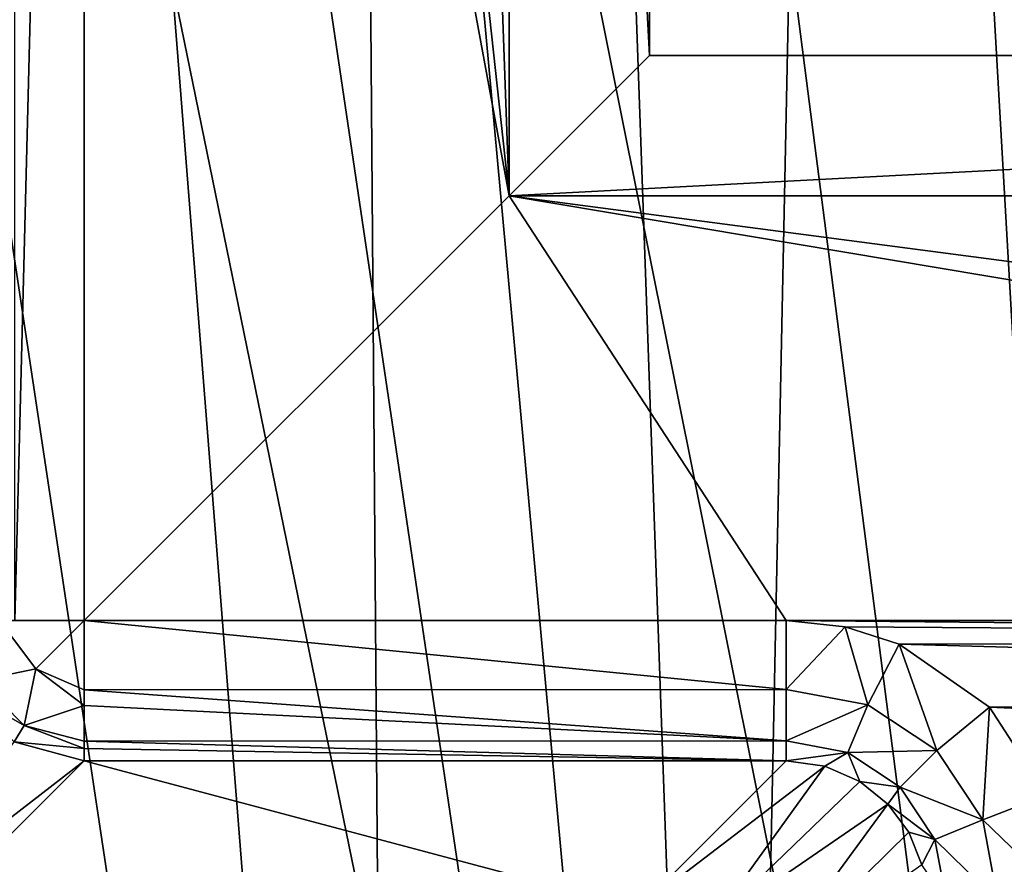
# Model space of a CAD drawing. Header units: millimetres. Extents: x -65 to 65, y -82 to 87.
# Tile 79 of 223: x -6.74 to -3.24, y -3.38 to -0.37. Entities that reach past the tile are written whole.
import ezdxf

# ---------------------------------------------------------------- set-up
doc = ezdxf.new("R2010")
doc.units = ezdxf.units.MM
doc.header["$LTSCALE"] = 101.851852
for name, color, linetype in [('3', 7, 'CONTINUOUS'), ('471', 7, 'CONTINUOUS'), ('58', 7, 'CONTINUOUS'), ('59', 7, 'CONTINUOUS'), ('6', 7, 'CONTINUOUS'), ('62', 7, 'CONTINUOUS'), ('66', 7, 'CONTINUOUS'), ('7', 7, 'CONTINUOUS'), ('72', 7, 'CONTINUOUS'), ('74', 7, 'CONTINUOUS'), ('75', 7, 'CONTINUOUS'), ('76', 7, 'CONTINUOUS'), ('77', 7, 'CONTINUOUS'), ('95', 7, 'CONTINUOUS'), ('96', 7, 'CONTINUOUS')]:
    doc.layers.add(name, color=color, linetype=linetype)

msp = doc.modelspace()

# ---------------------------------------------------------------- linework, layer by layer
at = {"layer": '3', "color": 7, "linetype": 'CONTINUOUS', "true_color": 0xebebeb}
for points in [[(-3.9175, 3.9533, 125.4915), (-1.403, -9.9598, 128.0651), (-3.1349, 3.97, 125.5389), (-3.9175, 3.9533, 125.4915)], [(-5.48, 3.9086, 125.3655), (-4.2048, -9.9865, 127.9142), (-4.6992, 3.9328, 125.4337), (-5.48, 3.9086, 125.3655)], [(-4.6992, 3.9328, 125.4337), (-4.2048, -9.9865, 127.9142), (-3.9175, 3.9533, 125.4915), (-4.6992, 3.9328, 125.4337)], [(-4.2048, -9.9865, 127.9142), (-1.403, -9.9598, 128.0651), (-3.9175, 3.9533, 125.4915), (-4.2048, -9.9865, 127.9142)], [(-6.2596, 3.8807, 125.2869), (-4.2048, -9.9865, 127.9142), (-5.48, 3.9086, 125.3655), (-6.2596, 3.8807, 125.2869)], [(-7.0378, 3.8492, 125.1978), (-4.2048, -9.9865, 127.9142), (-6.2596, 3.8807, 125.2869), (-7.0378, 3.8492, 125.1978)], [(-6.9938, -10.0395, 127.6137), (-4.2048, -9.9865, 127.9142), (-7.0378, 3.8492, 125.1978), (-6.9938, -10.0395, 127.6137)]]:
    msp.add_3dface(points, dxfattribs=at)
at = {"layer": '471', "color": 7, "linetype": 'CONTINUOUS', "true_color": 0xebebeb}
for points in [[(-3.5195, 3.9623, 125.5169), (-2.7121, -10.1323, 128.0421), (-2.5148, 3.9805, 125.5689), (-3.5195, 3.9623, 125.5169)], [(-5.5251, 3.9071, 125.3612), (-2.7121, -10.1323, 128.0421), (-4.5231, 3.9378, 125.4477), (-5.5251, 3.9071, 125.3612)], [(-4.5231, 3.9378, 125.4477), (-2.7121, -10.1323, 128.0421), (-3.5195, 3.9623, 125.5169), (-4.5231, 3.9378, 125.4477)], [(-6.5252, 3.8704, 125.2577), (-5.4165, -10.1696, 127.8307), (-5.5251, 3.9071, 125.3612), (-6.5252, 3.8704, 125.2577)], [(-5.4165, -10.1696, 127.8307), (-2.7121, -10.1323, 128.0421), (-5.5251, 3.9071, 125.3612), (-5.4165, -10.1696, 127.8307)], [(-7.5229, 3.8278, 125.137), (-5.4165, -10.1696, 127.8307), (-6.5252, 3.8704, 125.2577), (-7.5229, 3.8278, 125.137)], [(-8.1055, -10.2315, 127.4798), (-5.4165, -10.1696, 127.8307), (-7.5229, 3.8278, 125.137), (-8.1055, -10.2315, 127.4798)]]:
    msp.add_3dface(points, dxfattribs=at)
at = {"layer": '58', "color": 7, "linetype": 'CONTINUOUS', "true_color": 0xebebeb}
for points in [[(4.5, -0.5, 124.0041), (-4.5, -0.5, 124.0041), (-3.0343, -0.5, 124.1116), (4.5, -0.5, 124.0041)], [(-4.5, -0.5, 124.0041), (4.5, -0.5, 124.0041), (1.9102, -0.5, 108.9724), (-4.5, -0.5, 124.0041)], [(-4.5, -0.5, 100.6), (-4.5, -0.5, 124.0041), (-2.0786, -0.5, 107.8011), (-4.5, -0.5, 100.6)], [(0, -0.5, 110.2), (-4.5, -0.5, 124.0041), (0.5916, -0.5, 110.1149), (0, -0.5, 110.2)], [(-4.5, -0.5, 124.0041), (0, -0.5, 110.2), (-0.5916, -0.5, 110.1149), (-4.5, -0.5, 124.0041)], [(0.5916, -0.5, 110.1149), (-4.5, -0.5, 124.0041), (1.1353, -0.5, 109.8666), (0.5916, -0.5, 110.1149)], [(1.1353, -0.5, 109.8666), (-4.5, -0.5, 124.0041), (1.5871, -0.5, 109.4752), (1.1353, -0.5, 109.8666)], [(1.5871, -0.5, 109.4752), (-4.5, -0.5, 124.0041), (1.9102, -0.5, 108.9724), (1.5871, -0.5, 109.4752)], [(-2.0786, -0.5, 107.8011), (-4.5, -0.5, 124.0041), (-2.0786, -0.5, 108.3989), (-2.0786, -0.5, 107.8011)], [(-2.0786, -0.5, 108.3989), (-4.5, -0.5, 124.0041), (-1.9102, -0.5, 108.9724), (-2.0786, -0.5, 108.3989)], [(-1.9102, -0.5, 108.9724), (-4.5, -0.5, 124.0041), (-1.5871, -0.5, 109.4752), (-1.9102, -0.5, 108.9724)], [(-1.5871, -0.5, 109.4752), (-4.5, -0.5, 124.0041), (-1.1353, -0.5, 109.8666), (-1.5871, -0.5, 109.4752)], [(-1.1353, -0.5, 109.8666), (-4.5, -0.5, 124.0041), (-0.5916, -0.5, 110.1149), (-1.1353, -0.5, 109.8666)], [(4.5, -0.5, 100.6), (-4.5, -0.5, 100.6), (-1.5871, -0.5, 106.7248), (4.5, -0.5, 100.6)], [(-1.5871, -0.5, 106.7248), (-4.5, -0.5, 100.6), (-1.9102, -0.5, 107.2276), (-1.5871, -0.5, 106.7248)], [(-1.9102, -0.5, 107.2276), (-4.5, -0.5, 100.6), (-2.0786, -0.5, 107.8011), (-1.9102, -0.5, 107.2276)]]:
    msp.add_3dface(points, dxfattribs=at)
at = {"layer": '59', "color": 7, "linetype": 'CONTINUOUS', "true_color": 0xebebeb}
for points in [[(-4.5, 8.5, 122.3395), (-4.5, 5.552, 123.0436), (-4.5, -0.5, 100.6), (-4.5, 8.5, 122.3395)], [(-4.5, 8.5, 122.3395), (-4.5, -0.5, 100.6), (-4.5, 8.5, 100.6), (-4.5, 8.5, 122.3395)], [(-4.5, 5.552, 123.0436), (-4.5, 5.4909, 123.0565), (-4.5, -0.5, 100.6), (-4.5, 5.552, 123.0436)], [(-4.5, 5.4909, 123.0565), (-4.5, 2.555, 123.5986), (-4.5, -0.5, 100.6), (-4.5, 5.4909, 123.0565)], [(-4.5, 2.555, 123.5986), (-4.5, 2.4802, 123.6104), (-4.5, -0.5, 100.6), (-4.5, 2.555, 123.5986)], [(-4.5, 2.4802, 123.6104), (-4.5, -0.5, 124.0041), (-4.5, -0.5, 100.6), (-4.5, 2.4802, 123.6104)]]:
    msp.add_3dface(points, dxfattribs=at)
at = {"layer": '6', "color": 7, "linetype": 'CONTINUOUS', "true_color": 0xebebeb}
for points in [[(-5, -1, 100.1), (-5.3564, 8.9045, 100.1), (-5, 9, 100.1), (-5, -1, 100.1)], [(-5.9924, 8.1035, 100.1), (-5.3564, 8.9045, 100.1), (-5, -1, 100.1), (-5.9924, 8.1035, 100.1)], [(-6.5129, 7.2143, 100.1), (-5.9924, 8.1035, 100.1), (-5, -1, 100.1), (-6.5129, 7.2143, 100.1)], [(-6.5129, -2.5129, 100.1), (-6.5129, 7.2143, 100.1), (-5, -1, 100.1), (-6.5129, -2.5129, 100.1)], [(-4.0126, -2.5129, 100.1), (-6.5129, -2.5129, 100.1), (-5, -1, 100.1), (-4.0126, -2.5129, 100.1)], [(4.0126, -2.5129, 100.1), (-4.0126, -2.5129, 100.1), (-5, -1, 100.1), (4.0126, -2.5129, 100.1)], [(6.5129, -2.5129, 100.1), (4.0126, -2.5129, 100.1), (-5, -1, 100.1), (6.5129, -2.5129, 100.1)], [(5, -1, 100.1), (6.5129, -2.5129, 100.1), (-5, -1, 100.1), (5, -1, 100.1)], [(-3.8036, -2.5357, 100.1), (-4.0126, -2.5129, 100.1), (3.6354, -2.5865, 100.1), (-3.8036, -2.5357, 100.1)], [(3.6354, -2.5865, 100.1), (-4.0126, -2.5129, 100.1), (4.0126, -2.5129, 100.1), (3.6354, -2.5865, 100.1)], [(-3.6106, -2.5974, 100.1), (-3.8036, -2.5357, 100.1), (3.6354, -2.5865, 100.1), (-3.6106, -2.5974, 100.1)], [(3.3225, -2.7889, 100.1), (-3.6106, -2.5974, 100.1), (3.6354, -2.5865, 100.1), (3.3225, -2.7889, 100.1)], [(-3.2889, -2.8225, 100.1), (-3.6106, -2.5974, 100.1), (3.3225, -2.7889, 100.1), (-3.2889, -2.8225, 100.1)], [(3.0974, -3.1106, 100.1), (-3.2889, -2.8225, 100.1), (3.3225, -2.7889, 100.1), (3.0974, -3.1106, 100.1)], [(-3.0865, -3.1354, 100.1), (-3.2889, -2.8225, 100.1), (3.0974, -3.1106, 100.1), (-3.0865, -3.1354, 100.1)]]:
    msp.add_3dface(points, dxfattribs=at)
at = {"layer": '62', "color": 7, "linetype": 'CONTINUOUS', "true_color": 0xebebeb}
for points in [[(-4.5, 2.4802, 123.6104), (-2.9999, 2.4835, 123.7175), (-3.0343, -0.5, 124.1116), (-4.5, 2.4802, 123.6104)], [(-4.5, -0.5, 124.0041), (-4.5, 2.4802, 123.6104), (-3.0343, -0.5, 124.1116), (-4.5, -0.5, 124.0041)]]:
    msp.add_3dface(points, dxfattribs=at)
at = {"layer": '66', "color": 7, "linetype": 'CONTINUOUS', "true_color": 0xebebeb}
for points in [[(-4.5387, -3.5389, 120.6785), (-4.0126, -3.0128, 100.5869), (-3.8754, -3.0318, 100.5838), (-4.5387, -3.5389, 120.6785)], [(-4.5387, -3.5389, 120.6785), (-3.8754, -3.0318, 100.5838), (-4.2888, -3.6059, 120.6813), (-4.5387, -3.5389, 120.6785)], [(-3.8754, -3.0318, 100.5838), (-3.7512, -3.0863, 100.582), (-4.2888, -3.6059, 120.6813), (-3.8754, -3.0318, 100.5838)], [(-3.7512, -3.0863, 100.582), (-3.6507, -3.1675, 100.5815), (-4.2888, -3.6059, 120.6813), (-3.7512, -3.0863, 100.582)], [(-4.2888, -3.6059, 120.6813), (-3.6507, -3.1675, 100.5815), (-4.1059, -3.7888, 120.6813), (-4.2888, -3.6059, 120.6813)], [(-3.6507, -3.1675, 100.5815), (-3.5766, -3.2678, 100.5822), (-4.1059, -3.7888, 120.6813), (-3.6507, -3.1675, 100.5815)], [(-3.5766, -3.2678, 100.5822), (-3.5295, -3.3838, 100.584), (-4.1059, -3.7888, 120.6813), (-3.5766, -3.2678, 100.5822)]]:
    msp.add_3dface(points, dxfattribs=at)
at = {"layer": '7', "color": 7, "linetype": 'CONTINUOUS', "true_color": 0xebebeb}
for points in [[(-6.5129, -3.0128, 100.5869), (-4.5387, -3.5389, 120.6785), (-7.0337, -3.5335, 120.4743), (-6.5129, -3.0128, 100.5869)], [(-4.0126, -3.0128, 100.5869), (-4.5387, -3.5389, 120.6785), (-6.5129, -3.0128, 100.5869), (-4.0126, -3.0128, 100.5869)]]:
    msp.add_3dface(points, dxfattribs=at)
at = {"layer": '72', "color": 7, "linetype": 'CONTINUOUS', "true_color": 0xebebeb}
for points in [[(-6.7627, -2.9457, 100.5821), (-6.5129, -3.0128, 100.5869), (-7.1615, -3.5148, 120.4098), (-6.7627, -2.9457, 100.5821)], [(-6.5129, -3.0128, 100.5869), (-7.0337, -3.5335, 120.4743), (-7.1615, -3.5148, 120.4098), (-6.5129, -3.0128, 100.5869)]]:
    msp.add_3dface(points, dxfattribs=at)
at = {"layer": '74', "color": 7, "linetype": 'CONTINUOUS', "true_color": 0xebebeb}
for points in [[(-6.5129, 7.2143, 100.1), (-6.5129, -2.5129, 100.1), (-6.7601, -2.5129, 100.1654), (-6.5129, 7.2143, 100.1)], [(-6.5129, 7.2143, 100.1), (-6.7601, -2.5129, 100.1654), (-6.7592, 7.2143, 100.1648), (-6.5129, 7.2143, 100.1)]]:
    msp.add_3dface(points, dxfattribs=at)
at = {"layer": '75', "color": 7, "linetype": 'CONTINUOUS', "true_color": 0xebebeb}
for points in [[(-6.8867, -2.727, 100.3461), (-6.8162, -2.5129, 100.2025), (-6.6857, -2.6857, 100.1638), (-6.8867, -2.727, 100.3461)], [(-6.7601, -2.5129, 100.1654), (-6.5129, -2.5129, 100.1), (-6.8162, -2.5129, 100.2025), (-6.7601, -2.5129, 100.1654)], [(-6.8162, -2.5129, 100.2025), (-6.5129, -2.5129, 100.1), (-6.6857, -2.6857, 100.1638), (-6.8162, -2.5129, 100.2025)], [(-6.5129, -2.5129, 100.1), (-6.5129, -2.7601, 100.1654), (-6.6857, -2.6857, 100.1638), (-6.5129, -2.5129, 100.1)], [(-6.727, -2.8867, 100.3461), (-6.8867, -2.727, 100.3461), (-6.6857, -2.6857, 100.1638), (-6.727, -2.8867, 100.3461)], [(-6.5129, -2.8162, 100.2025), (-6.727, -2.8867, 100.3461), (-6.6857, -2.6857, 100.1638), (-6.5129, -2.8162, 100.2025)], [(-6.5129, -2.7601, 100.1654), (-6.5129, -2.8162, 100.2025), (-6.6857, -2.6857, 100.1638), (-6.5129, -2.7601, 100.1654)], [(-6.727, -2.8867, 100.3461), (-6.9457, -2.7627, 100.5821), (-6.8867, -2.727, 100.3461), (-6.727, -2.8867, 100.3461)], [(-6.7627, -2.9457, 100.5821), (-6.9457, -2.7627, 100.5821), (-6.727, -2.8867, 100.3461), (-6.7627, -2.9457, 100.5821)], [(-6.5129, -2.8162, 100.2025), (-6.5129, -2.9429, 100.3449), (-6.727, -2.8867, 100.3461), (-6.5129, -2.8162, 100.2025)], [(-6.5129, -2.9695, 100.3963), (-6.7627, -2.9457, 100.5821), (-6.727, -2.8867, 100.3461), (-6.5129, -2.9695, 100.3963)], [(-6.5129, -2.9429, 100.3449), (-6.5129, -2.9695, 100.3963), (-6.727, -2.8867, 100.3461), (-6.5129, -2.9429, 100.3449)], [(-6.5129, -3.0128, 100.5869), (-6.7627, -2.9457, 100.5821), (-6.5129, -2.9695, 100.3963), (-6.5129, -3.0128, 100.5869)]]:
    msp.add_3dface(points, dxfattribs=at)
at = {"layer": '76', "color": 7, "linetype": 'CONTINUOUS', "true_color": 0xebebeb}
for points in [[(-6.5129, -2.5129, 100.1), (-4.0126, -2.5129, 100.1), (-4.0126, -2.7591, 100.1648), (-6.5129, -2.5129, 100.1)], [(-6.5129, -2.5129, 100.1), (-4.0126, -2.7591, 100.1648), (-6.5129, -2.7601, 100.1654), (-6.5129, -2.5129, 100.1)], [(-4.0126, -2.7591, 100.1648), (-4.0126, -2.9416, 100.3427), (-6.5129, -2.7601, 100.1654), (-4.0126, -2.7591, 100.1648)], [(-6.5129, -2.7601, 100.1654), (-4.0126, -2.9416, 100.3427), (-6.5129, -2.8162, 100.2025), (-6.5129, -2.7601, 100.1654)], [(-6.5129, -2.8162, 100.2025), (-4.0126, -2.9416, 100.3427), (-6.5129, -2.9429, 100.3449), (-6.5129, -2.8162, 100.2025)], [(-4.0126, -2.9416, 100.3427), (-4.0126, -3.0128, 100.5869), (-6.5129, -2.9429, 100.3449), (-4.0126, -2.9416, 100.3427)], [(-6.5129, -2.9429, 100.3449), (-4.0126, -3.0128, 100.5869), (-6.5129, -2.9695, 100.3963), (-6.5129, -2.9429, 100.3449)], [(-4.0126, -3.0128, 100.5869), (-6.5129, -3.0128, 100.5869), (-6.5129, -2.9695, 100.3963), (-4.0126, -3.0128, 100.5869)]]:
    msp.add_3dface(points, dxfattribs=at)
at = {"layer": '77', "color": 7, "linetype": 'CONTINUOUS', "true_color": 0xebebeb}
for points in [[(-4.0126, -2.5129, 100.1), (-3.8036, -2.5357, 100.1), (-4.0126, -2.7591, 100.1648), (-4.0126, -2.5129, 100.1)], [(-4.0126, -2.7591, 100.1648), (-3.8036, -2.5357, 100.1), (-3.7227, -2.8133, 100.1629), (-4.0126, -2.7591, 100.1648)], [(-3.8036, -2.5357, 100.1), (-3.6106, -2.5974, 100.1), (-3.7227, -2.8133, 100.1629), (-3.8036, -2.5357, 100.1)], [(-3.7227, -2.8133, 100.1629), (-3.6106, -2.5974, 100.1), (-3.4763, -2.9766, 100.1622), (-3.7227, -2.8133, 100.1629)], [(-3.6106, -2.5974, 100.1), (-3.2889, -2.8225, 100.1), (-3.4763, -2.9766, 100.1622), (-3.6106, -2.5974, 100.1)], [(-4.0126, -2.7591, 100.1648), (-3.7227, -2.8133, 100.1629), (-4.0126, -2.9416, 100.3427), (-4.0126, -2.7591, 100.1648)], [(-4.0126, -2.9416, 100.3427), (-3.7227, -2.8133, 100.1629), (-3.7931, -2.9832, 100.3393), (-4.0126, -2.9416, 100.3427)], [(-3.7227, -2.8133, 100.1629), (-3.4763, -2.9766, 100.1622), (-3.7931, -2.9832, 100.3393), (-3.7227, -2.8133, 100.1629)], [(-3.4763, -2.9766, 100.1622), (-3.2889, -2.8225, 100.1), (-3.3132, -3.2229, 100.1629), (-3.4763, -2.9766, 100.1622)], [(-3.2889, -2.8225, 100.1), (-3.0865, -3.1354, 100.1), (-3.3132, -3.2229, 100.1629), (-3.2889, -2.8225, 100.1)], [(-4.0126, -3.0128, 100.5869), (-4.0126, -2.9416, 100.3427), (-3.7931, -2.9832, 100.3393), (-4.0126, -3.0128, 100.5869)], [(-3.7931, -2.9832, 100.3393), (-3.4763, -2.9766, 100.1622), (-3.6068, -3.1069, 100.3381), (-3.7931, -2.9832, 100.3393)], [(-3.4763, -2.9766, 100.1622), (-3.3132, -3.2229, 100.1629), (-3.6068, -3.1069, 100.3381), (-3.4763, -2.9766, 100.1622)], [(-3.8754, -3.0318, 100.5838), (-4.0126, -3.0128, 100.5869), (-3.7931, -2.9832, 100.3393), (-3.8754, -3.0318, 100.5838)], [(-3.7512, -3.0863, 100.582), (-3.8754, -3.0318, 100.5838), (-3.7931, -2.9832, 100.3393), (-3.7512, -3.0863, 100.582)], [(-3.7512, -3.0863, 100.582), (-3.7931, -2.9832, 100.3393), (-3.6068, -3.1069, 100.3381), (-3.7512, -3.0863, 100.582)], [(-3.6507, -3.1675, 100.5815), (-3.7512, -3.0863, 100.582), (-3.6068, -3.1069, 100.3381), (-3.6507, -3.1675, 100.5815)], [(-3.6507, -3.1675, 100.5815), (-3.6068, -3.1069, 100.3381), (-3.4832, -3.2933, 100.3393), (-3.6507, -3.1675, 100.5815)], [(-3.6068, -3.1069, 100.3381), (-3.3132, -3.2229, 100.1629), (-3.4832, -3.2933, 100.3393), (-3.6068, -3.1069, 100.3381)], [(-3.0865, -3.1354, 100.1), (-3.0129, -3.5126, 100.1), (-3.3132, -3.2229, 100.1629), (-3.0865, -3.1354, 100.1)], [(-3.5766, -3.2678, 100.5822), (-3.6507, -3.1675, 100.5815), (-3.4832, -3.2933, 100.3393), (-3.5766, -3.2678, 100.5822)], [(-3.3132, -3.2229, 100.1629), (-3.2591, -3.5126, 100.1648), (-3.4832, -3.2933, 100.3393), (-3.3132, -3.2229, 100.1629)], [(-3.0129, -3.5126, 100.1), (-3.2591, -3.5126, 100.1648), (-3.3132, -3.2229, 100.1629), (-3.0129, -3.5126, 100.1)], [(-3.5295, -3.3838, 100.584), (-3.5766, -3.2678, 100.5822), (-3.4832, -3.2933, 100.3393), (-3.5295, -3.3838, 100.584)], [(-3.4416, -3.5126, 100.3427), (-3.5295, -3.3838, 100.584), (-3.4832, -3.2933, 100.3393), (-3.4416, -3.5126, 100.3427)], [(-3.2591, -3.5126, 100.1648), (-3.4416, -3.5126, 100.3427), (-3.4832, -3.2933, 100.3393), (-3.2591, -3.5126, 100.1648)]]:
    msp.add_3dface(points, dxfattribs=at)
at = {"layer": '95', "color": 7, "linetype": 'CONTINUOUS', "true_color": 0xebebeb}
for points in [[(5, -1, 100.1), (-5, -1, 100.1), (4.5, -0.5, 100.6), (5, -1, 100.1)], [(-5, -1, 100.1), (-4.5, -0.5, 100.6), (4.5, -0.5, 100.6), (-5, -1, 100.1)]]:
    msp.add_3dface(points, dxfattribs=at)
at = {"layer": '96', "color": 7, "linetype": 'CONTINUOUS', "true_color": 0xebebeb}
for points in [[(-5, -1, 100.1), (-5, 9, 100.1), (-4.5, -0.5, 100.6), (-5, -1, 100.1)], [(-4.5, -0.5, 100.6), (-5, 9, 100.1), (-4.5, 8.5, 100.6), (-4.5, -0.5, 100.6)]]:
    msp.add_3dface(points, dxfattribs=at)

doc.saveas('drawing.dxf')
